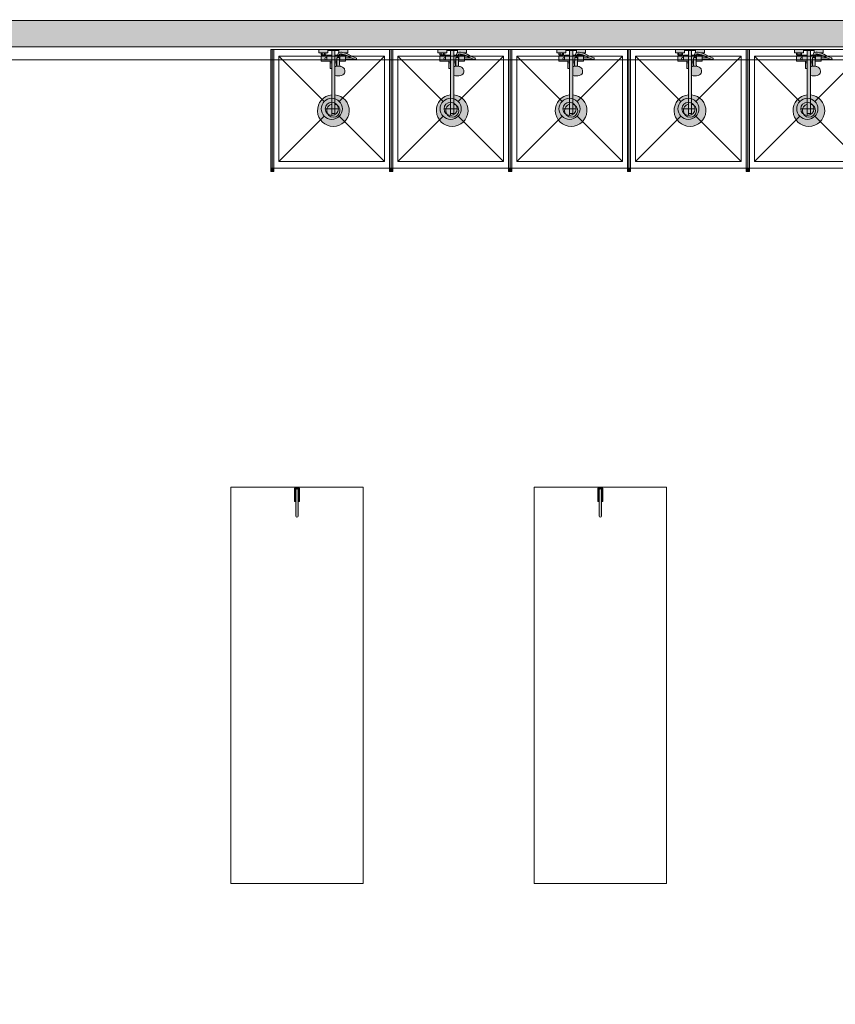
# Model space of a CAD drawing. Header units: millimetres. Extents: x -14761 to 157739, y -22400 to 107990.
# Tile 151 of 256: x 100376 to 106550, y 28848 to 36305. Entities that reach past the tile are written whole.
import ezdxf

# ---------------------------------------------------------------- set-up
doc = ezdxf.new("R2010")
doc.units = ezdxf.units.MM
doc.header["$MEASUREMENT"] = 0
doc.linetypes.add('Штриховая', pattern=[564.444447, 282.222223, -282.222223])
for name, color, linetype in [('Интерьер - конструкции мебели', 7, 'Continuous'), ('Интерьер - Оборудование', 7, 'Continuous'), ('Интерьер - Сантехника', 7, 'Continuous'), ('Конструктив - Стены Внутр сущ.', 7, 'Continuous'), ('Элемент Модели - Зона', 7, 'Continuous'), ('Элемент Модели - Оси', 7, 'Continuous')]:
    doc.layers.add(name, color=color, linetype=linetype)

msp = doc.modelspace()

# ---------------------------------------------------------------- hatches: boundary and pattern name
at = {"layer": 'Интерьер - Оборудование', "linetype": 'Continuous', "lineweight": 0, "true_color": 0xffffff}
for points in [[(102275.5, 35180), (102276, 35180), (102276, 36080), (102275.5, 36080)], [(102300.5, 35180), (102300.5, 36080), (102300, 36080), (102300, 35180)], [(103175.5, 35180), (103176, 35180), (103176, 36080), (103175.5, 36080)], [(103200.5, 35180), (103200.5, 36080), (103200, 36080), (103200, 35180)], [(104075.5, 35180), (104076, 35180), (104076, 36080), (104075.5, 36080)], [(104100.5, 35180), (104100.5, 36080), (104100, 36080), (104100, 35180)], [(104975.5, 35180), (104976, 35180), (104976, 36080), (104975.5, 36080)], [(105000.5, 35180), (105000.5, 36080), (105000, 36080), (105000, 35180)], [(105875.5, 35180), (105876, 35180), (105876, 36080), (105875.5, 36080)], [(105900.5, 35180), (105900.5, 36080), (105900, 36080), (105900, 35180)], [(102494.6, 32691.8), (102494.6, 32756.8), (102454.7, 32756.8), (102454.7, 32691.8), (102465.6, 32691.8), (102465.6, 32742.8, -1), (102483.6, 32742.8), (102483.6, 32691.8)], [(102483.6, 32544.9), (102483.6, 32742.8, 1), (102465.6, 32742.8), (102465.6, 32544.9, 1)], [(104791, 32691.8), (104791, 32756.8), (104751.1, 32756.8), (104751.1, 32691.8), (104762.1, 32691.8), (104762.1, 32742.8, -1), (104780.1, 32742.8), (104780.1, 32691.8)], [(104780.1, 32544.9), (104780.1, 32742.8, 1), (104762.1, 32742.8), (104762.1, 32544.9, 1)], [(102454.9, 32655.8), (102465.6, 32655.8), (102465.6, 32690.8), (102454.9, 32690.8)], [(102494.3, 32655.8), (102494.3, 32690.8), (102483.6, 32690.8), (102483.6, 32655.8)], [(104751.4, 32655.8), (104762.1, 32655.8), (104762.1, 32690.8), (104751.4, 32690.8)], [(104790.8, 32655.8), (104790.8, 32690.8), (104780.1, 32690.8), (104780.1, 32655.8)]]:
    msp.add_hatch(color=7, dxfattribs=at).paths.add_polyline_path(points)
at = {"layer": 'Интерьер - Оборудование', "linetype": 'Continuous', "lineweight": 0, "true_color": 0x000000}
for points in [[(102300, 36080), (102276, 36080), (102276, 35180), (102300, 35180)], [(103200, 36080), (103176, 36080), (103176, 35180), (103200, 35180)], [(104100, 36080), (104076, 36080), (104076, 35180), (104100, 35180)], [(105000, 36080), (104976, 36080), (104976, 35180), (105000, 35180)], [(105900, 36080), (105876, 36080), (105876, 35180), (105900, 35180)], [(102300.5, 35155), (102300.5, 35180), (102275.5, 35180), (102275.5, 35155)], [(103200.5, 35155), (103200.5, 35180), (103175.5, 35180), (103175.5, 35155)], [(104100.5, 35155), (104100.5, 35180), (104075.5, 35180), (104075.5, 35155)], [(105000.5, 35155), (105000.5, 35180), (104975.5, 35180), (104975.5, 35155)], [(105900.5, 35155), (105900.5, 35180), (105875.5, 35180), (105875.5, 35155)]]:
    msp.add_hatch(color=18, dxfattribs=at).paths.add_polyline_path(points)
at = {"layer": 'Интерьер - Оборудование', "linetype": 'Continuous', "lineweight": 0, "true_color": 0xe5e5e5}
h = msp.add_hatch(color=254, dxfattribs=at)
h.paths.add_polyline_path([(102738, 35736.4, 19.949874), (102762, 35736.4), (102762, 35883), (102774.1, 35880.1), (102787, 35879.1), (102799.9, 35880.1), (102812, 35883), (102822.4, 35887.5), (102830.3, 35893.5), (102835.3, 35900.4), (102837, 35907.8), (102837, 35918.4), (102836.5, 35921.6), (102834.8, 35929), (102833.4, 35931.7), (102828.6, 35938.4), (102826.5, 35940.2), (102819.2, 35945.6), (102809.8, 35949.8), (102804.6, 35951.2), (102798, 35952.7), (102797.5, 35970.9), (102797.3, 35992), (102843, 35992), (102843, 36003.5), (102919, 36003.5, 0.853753), (102921, 36016.2), (102908.2, 36020.4), (102889, 36028.7), (102862.3, 36043.9), (102843, 36050.7), (102843, 36054), (102859, 36054), (102859, 36080), (102791, 36080), (102791, 36056.8), (102790.4, 36056.5), (102789.3, 36055.8), (102788.5, 36054.9), (102787.8, 36053.8), (102780.4, 36036), (102762, 36036), (102762, 36072), (102790, 36072), (102790, 36080), (102710, 36080), (102710, 36072), (102738, 36072), (102738, 36036), (102700, 36036), (102700, 36032), (102689, 36032), (102689, 36040), (102693, 36040), (102693, 36054), (102709, 36054), (102709, 36080), (102641, 36080), (102641, 36054), (102657, 36054), (102657, 36040), (102661, 36040), (102661, 36032), (102657, 36032), (102657, 35992), (102725, 35992), (102725, 35935), (102725.6, 35935), (102727.2, 35935), (102729.6, 35935), (102732.9, 35935), (102736.9, 35935), (102738, 35935)])
h.paths.add_polyline_path([(102800, 36036), (102794.5, 36036), (102798.2, 36045), (102806.8, 36046.4), (102807, 36046.4), (102807, 36040), (102811, 36040), (102811, 36032), (102800, 36032)], flags=0)
h.paths.add_polyline_path([(102839, 36032), (102839, 36038.4), (102856.9, 36032), (102883, 36017.1), (102884.4, 36016.5), (102843, 36016.5), (102843, 36032)], flags=0)
h = msp.add_hatch(color=254, dxfattribs=at)
h.paths.add_polyline_path([(103638, 35736.4, 19.949874), (103662, 35736.4), (103662, 35883), (103674.1, 35880.1), (103687, 35879.1), (103699.9, 35880.1), (103712, 35883), (103722.4, 35887.5), (103730.3, 35893.5), (103735.3, 35900.4), (103737, 35907.8), (103737, 35918.4), (103736.5, 35921.6), (103734.8, 35929), (103733.4, 35931.7), (103728.6, 35938.4), (103726.5, 35940.2), (103719.2, 35945.6), (103709.8, 35949.8), (103704.6, 35951.2), (103698, 35952.7), (103697.5, 35970.9), (103697.3, 35992), (103743, 35992), (103743, 36003.5), (103819, 36003.5, 0.853753), (103821, 36016.2), (103808.2, 36020.4), (103789, 36028.7), (103762.3, 36043.9), (103743, 36050.7), (103743, 36054), (103759, 36054), (103759, 36080), (103691, 36080), (103691, 36056.8), (103690.4, 36056.5), (103689.3, 36055.8), (103688.5, 36054.9), (103687.8, 36053.8), (103680.4, 36036), (103662, 36036), (103662, 36072), (103690, 36072), (103690, 36080), (103610, 36080), (103610, 36072), (103638, 36072), (103638, 36036), (103600, 36036), (103600, 36032), (103589, 36032), (103589, 36040), (103593, 36040), (103593, 36054), (103609, 36054), (103609, 36080), (103541, 36080), (103541, 36054), (103557, 36054), (103557, 36040), (103561, 36040), (103561, 36032), (103557, 36032), (103557, 35992), (103625, 35992), (103625, 35935), (103625.6, 35935), (103627.2, 35935), (103629.6, 35935), (103632.9, 35935), (103636.9, 35935), (103638, 35935)])
h.paths.add_polyline_path([(103700, 36036), (103694.5, 36036), (103698.2, 36045), (103706.8, 36046.4), (103707, 36046.4), (103707, 36040), (103711, 36040), (103711, 36032), (103700, 36032)], flags=0)
h.paths.add_polyline_path([(103739, 36032), (103739, 36038.4), (103756.9, 36032), (103783, 36017.1), (103784.4, 36016.5), (103743, 36016.5), (103743, 36032)], flags=0)
h = msp.add_hatch(color=254, dxfattribs=at)
h.paths.add_polyline_path([(104538, 35736.4, 19.949874), (104562, 35736.4), (104562, 35883), (104574.1, 35880.1), (104587, 35879.1), (104599.9, 35880.1), (104612, 35883), (104622.4, 35887.5), (104630.3, 35893.5), (104635.3, 35900.4), (104637, 35907.8), (104637, 35918.4), (104636.5, 35921.6), (104634.8, 35929), (104633.4, 35931.7), (104628.6, 35938.4), (104626.5, 35940.2), (104619.2, 35945.6), (104609.8, 35949.8), (104604.6, 35951.2), (104598, 35952.7), (104597.5, 35970.9), (104597.3, 35992), (104643, 35992), (104643, 36003.5), (104719, 36003.5, 0.853753), (104721, 36016.2), (104708.2, 36020.4), (104689, 36028.7), (104662.3, 36043.9), (104643, 36050.7), (104643, 36054), (104659, 36054), (104659, 36080), (104591, 36080), (104591, 36056.8), (104590.4, 36056.5), (104589.3, 36055.8), (104588.5, 36054.9), (104587.8, 36053.8), (104580.4, 36036), (104562, 36036), (104562, 36072), (104590, 36072), (104590, 36080), (104510, 36080), (104510, 36072), (104538, 36072), (104538, 36036), (104500, 36036), (104500, 36032), (104489, 36032), (104489, 36040), (104493, 36040), (104493, 36054), (104509, 36054), (104509, 36080), (104441, 36080), (104441, 36054), (104457, 36054), (104457, 36040), (104461, 36040), (104461, 36032), (104457, 36032), (104457, 35992), (104525, 35992), (104525, 35935), (104525.6, 35935), (104527.2, 35935), (104529.6, 35935), (104532.9, 35935), (104536.9, 35935), (104538, 35935)])
h.paths.add_polyline_path([(104600, 36036), (104594.5, 36036), (104598.2, 36045), (104606.8, 36046.4), (104607, 36046.4), (104607, 36040), (104611, 36040), (104611, 36032), (104600, 36032)], flags=0)
h.paths.add_polyline_path([(104639, 36032), (104639, 36038.4), (104656.9, 36032), (104683, 36017.1), (104684.4, 36016.5), (104643, 36016.5), (104643, 36032)], flags=0)
h = msp.add_hatch(color=254, dxfattribs=at)
h.paths.add_polyline_path([(105438, 35736.4, 19.949874), (105462, 35736.4), (105462, 35883), (105474.1, 35880.1), (105487, 35879.1), (105499.9, 35880.1), (105512, 35883), (105522.4, 35887.5), (105530.3, 35893.5), (105535.3, 35900.4), (105537, 35907.8), (105537, 35918.4), (105536.5, 35921.6), (105534.8, 35929), (105533.4, 35931.7), (105528.6, 35938.4), (105526.5, 35940.2), (105519.2, 35945.6), (105509.8, 35949.8), (105504.6, 35951.2), (105498, 35952.7), (105497.5, 35970.9), (105497.3, 35992), (105543, 35992), (105543, 36003.5), (105619, 36003.5, 0.853753), (105621, 36016.2), (105608.2, 36020.4), (105589, 36028.7), (105562.3, 36043.9), (105543, 36050.7), (105543, 36054), (105559, 36054), (105559, 36080), (105491, 36080), (105491, 36056.8), (105490.4, 36056.5), (105489.3, 36055.8), (105488.5, 36054.9), (105487.8, 36053.8), (105480.4, 36036), (105462, 36036), (105462, 36072), (105490, 36072), (105490, 36080), (105410, 36080), (105410, 36072), (105438, 36072), (105438, 36036), (105400, 36036), (105400, 36032), (105389, 36032), (105389, 36040), (105393, 36040), (105393, 36054), (105409, 36054), (105409, 36080), (105341, 36080), (105341, 36054), (105357, 36054), (105357, 36040), (105361, 36040), (105361, 36032), (105357, 36032), (105357, 35992), (105425, 35992), (105425, 35935), (105425.6, 35935), (105427.2, 35935), (105429.6, 35935), (105432.9, 35935), (105436.9, 35935), (105438, 35935)])
h.paths.add_polyline_path([(105500, 36036), (105494.5, 36036), (105498.2, 36045), (105506.8, 36046.4), (105507, 36046.4), (105507, 36040), (105511, 36040), (105511, 36032), (105500, 36032)], flags=0)
h.paths.add_polyline_path([(105539, 36032), (105539, 36038.4), (105556.9, 36032), (105583, 36017.1), (105584.4, 36016.5), (105543, 36016.5), (105543, 36032)], flags=0)
h = msp.add_hatch(color=254, dxfattribs=at)
h.paths.add_polyline_path([(106338, 35736.4, 19.949874), (106362, 35736.4), (106362, 35883), (106374.1, 35880.1), (106387, 35879.1), (106399.9, 35880.1), (106412, 35883), (106422.4, 35887.5), (106430.3, 35893.5), (106435.3, 35900.4), (106437, 35907.8), (106437, 35918.4), (106436.5, 35921.6), (106434.8, 35929), (106433.4, 35931.7), (106428.6, 35938.4), (106426.5, 35940.2), (106419.2, 35945.6), (106409.8, 35949.8), (106404.6, 35951.2), (106398, 35952.7), (106397.5, 35970.9), (106397.3, 35992), (106443, 35992), (106443, 36003.5), (106519, 36003.5, 0.853753), (106521, 36016.2), (106508.2, 36020.4), (106489, 36028.7), (106462.3, 36043.9), (106443, 36050.7), (106443, 36054), (106459, 36054), (106459, 36080), (106391, 36080), (106391, 36056.8), (106390.4, 36056.5), (106389.3, 36055.8), (106388.5, 36054.9), (106387.8, 36053.8), (106380.4, 36036), (106362, 36036), (106362, 36072), (106390, 36072), (106390, 36080), (106310, 36080), (106310, 36072), (106338, 36072), (106338, 36036), (106300, 36036), (106300, 36032), (106289, 36032), (106289, 36040), (106293, 36040), (106293, 36054), (106309, 36054), (106309, 36080), (106241, 36080), (106241, 36054), (106257, 36054), (106257, 36040), (106261, 36040), (106261, 36032), (106257, 36032), (106257, 35992), (106325, 35992), (106325, 35935), (106325.6, 35935), (106327.2, 35935), (106329.6, 35935), (106332.9, 35935), (106336.9, 35935), (106338, 35935)])
h.paths.add_polyline_path([(106400, 36036), (106394.5, 36036), (106398.2, 36045), (106406.8, 36046.4), (106407, 36046.4), (106407, 36040), (106411, 36040), (106411, 36032), (106400, 36032)], flags=0)
h.paths.add_polyline_path([(106439, 36032), (106439, 36038.4), (106456.9, 36032), (106483, 36017.1), (106484.4, 36016.5), (106443, 36016.5), (106443, 36032)], flags=0)
at = {"layer": 'Конструктив - Стены Внутр сущ.', "linetype": 'Continuous', "lineweight": 0, "true_color": 0x000000}
msp.add_hatch(color=18, dxfattribs=at).paths.add_polyline_path([(99300, 36300), (99300, 36100), (107700, 36100), (107700, 36300)])

# ---------------------------------------------------------------- linework, layer by layer
at = {"layer": 'Интерьер - конструкции мебели', "color": 7, "linetype": 'Continuous', "lineweight": 15, "flags": 128}
for points in [[(101974.6, 32763.6), (101974.6, 29763.6), (102974.6, 29763.6), (102974.6, 32763.6)], [(104271.1, 32763.6), (104271.1, 29763.6), (105271.1, 29763.6), (105271.1, 32763.6)]]:
    msp.add_lwpolyline(points, close=True, dxfattribs=at)
at = {"layer": 'Интерьер - Оборудование', "color": 7, "linetype": 'Continuous', "lineweight": 15}
for p, q in [((102275.5, 35180), (102275.5, 36080)), ((102275.5, 36080), (102276, 36080)), ((102300.5, 36080), (102300, 36080)), ((102300.5, 35180), (102300.5, 36080)), ((102657, 36054), (102693, 36054)), ((102661, 36040), (102689, 36040)), ((102661, 36032), (102689, 36032)), ((102666, 36054), (102666, 36040)), ((102684, 36054), (102684, 36040)), ((102700, 36032), (102700, 36000)), ((102738, 36072), (102762, 36072)), ((102738, 36036), (102738, 35935)), ((102762, 35883), (102762, 36036)), ((102794.5, 36036), (102780.6, 36036)), ((102784.4, 36020.4), (102782, 36019.2)), ((102782.2, 36019.3), (102784, 36019.5)), ((102784, 36019.5), (102790, 36019.5)), ((102787, 36020.8), (102784.4, 36020.4)), ((102789.6, 36020.4), (102787, 36020.8)), ((102792, 36019.2), (102789.6, 36020.4)), ((102790, 36019.5), (102791.8, 36019.3)), ((102791.5, 36057), (102791, 36056.8)), ((102792.8, 36057.3), (102791.5, 36057)), ((102805.9, 36059.4), (102792.8, 36057.3)), ((102800, 36000), (102800, 36032)), ((102800, 36028), (102800, 36030.7)), ((102800, 36024.9), (102800, 36028)), ((102800, 36021.5), (102800, 36024.9)), ((102807.2, 36059.5), (102805.9, 36059.4)), ((102808.4, 36046.1), (102806.8, 36046.4)), ((102811.7, 36058.6), (102807.2, 36059.5)), ((102827.5, 36042.4), (102808.4, 36046.1)), ((102811, 36040), (102816, 36040)), ((102839, 36032), (102811, 36032)), ((102831, 36055), (102811.7, 36058.6)), ((102816, 36044.7), (102816, 36040)), ((102816, 36040), (102834, 36040)), ((102839, 36038.4), (102827.5, 36042.4)), ((102843, 36050.7), (102831, 36055)), ((102832.1, 36054.5), (102832.1, 36054.5)), ((102833.7, 36054), (102843, 36054)), ((102834, 36040.1), (102834, 36040)), ((102834, 36040), (102834.4, 36040)), ((103175.5, 35180), (103175.5, 36080)), ((103175.5, 36080), (103176, 36080)), ((103200.5, 36080), (103200, 36080)), ((103200.5, 35180), (103200.5, 36080)), ((103557, 36054), (103593, 36054)), ((103561, 36040), (103589, 36040)), ((103561, 36032), (103589, 36032)), ((103566, 36054), (103566, 36040)), ((103584, 36054), (103584, 36040)), ((103600, 36032), (103600, 36000)), ((103638, 36072), (103662, 36072)), ((103638, 36036), (103638, 35935)), ((103662, 35883), (103662, 36036)), ((103694.5, 36036), (103680.6, 36036)), ((103684.4, 36020.4), (103682, 36019.2)), ((103682.2, 36019.3), (103684, 36019.5)), ((103684, 36019.5), (103690, 36019.5)), ((103687, 36020.8), (103684.4, 36020.4)), ((103689.6, 36020.4), (103687, 36020.8)), ((103692, 36019.2), (103689.6, 36020.4)), ((103690, 36019.5), (103691.8, 36019.3)), ((103691.5, 36057), (103691, 36056.8)), ((103692.8, 36057.3), (103691.5, 36057)), ((103705.9, 36059.4), (103692.8, 36057.3)), ((103700, 36000), (103700, 36032)), ((103700, 36028), (103700, 36030.7)), ((103700, 36024.9), (103700, 36028)), ((103700, 36021.5), (103700, 36024.9)), ((103707.2, 36059.5), (103705.9, 36059.4)), ((103708.4, 36046.1), (103706.8, 36046.4)), ((103711.7, 36058.6), (103707.2, 36059.5)), ((103727.5, 36042.4), (103708.4, 36046.1)), ((103711, 36040), (103716, 36040)), ((103739, 36032), (103711, 36032)), ((103731, 36055), (103711.7, 36058.6)), ((103716, 36044.7), (103716, 36040)), ((103716, 36040), (103734, 36040)), ((103739, 36038.4), (103727.5, 36042.4)), ((103743, 36050.7), (103731, 36055)), ((103732.1, 36054.5), (103732.1, 36054.5)), ((103733.7, 36054), (103743, 36054)), ((103734, 36040.1), (103734, 36040)), ((103734, 36040), (103734.4, 36040)), ((104075.5, 35180), (104075.5, 36080)), ((104075.5, 36080), (104076, 36080)), ((104100.5, 36080), (104100, 36080)), ((104100.5, 35180), (104100.5, 36080)), ((104457, 36054), (104493, 36054)), ((104461, 36040), (104489, 36040)), ((104461, 36032), (104489, 36032)), ((104466, 36054), (104466, 36040)), ((104484, 36054), (104484, 36040)), ((104500, 36032), (104500, 36000)), ((104538, 36072), (104562, 36072)), ((104538, 36036), (104538, 35935)), ((104562, 35883), (104562, 36036)), ((104594.5, 36036), (104580.6, 36036)), ((104584.4, 36020.4), (104582, 36019.2)), ((104582.2, 36019.3), (104584, 36019.5)), ((104584, 36019.5), (104590, 36019.5)), ((104587, 36020.8), (104584.4, 36020.4)), ((104589.6, 36020.4), (104587, 36020.8)), ((104592, 36019.2), (104589.6, 36020.4)), ((104590, 36019.5), (104591.8, 36019.3)), ((104591.5, 36057), (104591, 36056.8)), ((104592.8, 36057.3), (104591.5, 36057)), ((104605.9, 36059.4), (104592.8, 36057.3)), ((104600, 36000), (104600, 36032)), ((104600, 36028), (104600, 36030.7)), ((104600, 36024.9), (104600, 36028)), ((104600, 36021.5), (104600, 36024.9)), ((104607.2, 36059.5), (104605.9, 36059.4)), ((104608.4, 36046.1), (104606.8, 36046.4)), ((104611.7, 36058.6), (104607.2, 36059.5)), ((104627.5, 36042.4), (104608.4, 36046.1)), ((104611, 36040), (104616, 36040)), ((104639, 36032), (104611, 36032)), ((104631, 36055), (104611.7, 36058.6)), ((104616, 36044.7), (104616, 36040)), ((104616, 36040), (104634, 36040)), ((104639, 36038.4), (104627.5, 36042.4)), ((104643, 36050.7), (104631, 36055)), ((104632.1, 36054.5), (104632.1, 36054.5)), ((104633.7, 36054), (104643, 36054)), ((104634, 36040.1), (104634, 36040)), ((104634, 36040), (104634.4, 36040)), ((104975.5, 35180), (104975.5, 36080)), ((104975.5, 36080), (104976, 36080)), ((105000.5, 36080), (105000, 36080)), ((105000.5, 35180), (105000.5, 36080)), ((105357, 36054), (105393, 36054)), ((105361, 36040), (105389, 36040)), ((105361, 36032), (105389, 36032)), ((105366, 36054), (105366, 36040)), ((105384, 36054), (105384, 36040)), ((105400, 36032), (105400, 36000)), ((105438, 36072), (105462, 36072)), ((105438, 36036), (105438, 35935)), ((105462, 35883), (105462, 36036)), ((105494.5, 36036), (105480.6, 36036)), ((105484.4, 36020.4), (105482, 36019.2)), ((105482.2, 36019.3), (105484, 36019.5)), ((105484, 36019.5), (105490, 36019.5)), ((105487, 36020.8), (105484.4, 36020.4)), ((105489.6, 36020.4), (105487, 36020.8)), ((105492, 36019.2), (105489.6, 36020.4)), ((105490, 36019.5), (105491.8, 36019.3)), ((105491.5, 36057), (105491, 36056.8)), ((105492.8, 36057.3), (105491.5, 36057)), ((105505.9, 36059.4), (105492.8, 36057.3)), ((105500, 36000), (105500, 36032)), ((105500, 36028), (105500, 36030.7)), ((105500, 36024.9), (105500, 36028)), ((105500, 36021.5), (105500, 36024.9)), ((105507.2, 36059.5), (105505.9, 36059.4)), ((105508.4, 36046.1), (105506.8, 36046.4)), ((105511.7, 36058.6), (105507.2, 36059.5)), ((105527.5, 36042.4), (105508.4, 36046.1)), ((105511, 36040), (105516, 36040)), ((105539, 36032), (105511, 36032)), ((105531, 36055), (105511.7, 36058.6)), ((105516, 36044.7), (105516, 36040)), ((105516, 36040), (105534, 36040)), ((105539, 36038.4), (105527.5, 36042.4)), ((105543, 36050.7), (105531, 36055)), ((105532.1, 36054.5), (105532.1, 36054.5)), ((105533.7, 36054), (105543, 36054)), ((105534, 36040.1), (105534, 36040)), ((105534, 36040), (105534.4, 36040)), ((105875.5, 35180), (105875.5, 36080)), ((105875.5, 36080), (105876, 36080)), ((105900.5, 36080), (105900, 36080)), ((105900.5, 35180), (105900.5, 36080)), ((106257, 36054), (106293, 36054)), ((106261, 36040), (106289, 36040)), ((106261, 36032), (106289, 36032)), ((106266, 36054), (106266, 36040)), ((106284, 36054), (106284, 36040)), ((106300, 36032), (106300, 36000)), ((106338, 36072), (106362, 36072)), ((106338, 36036), (106338, 35935)), ((106362, 35883), (106362, 36036)), ((106394.5, 36036), (106380.6, 36036)), ((106384.4, 36020.4), (106382, 36019.2)), ((106382.2, 36019.3), (106384, 36019.5)), ((106384, 36019.5), (106390, 36019.5)), ((106387, 36020.8), (106384.4, 36020.4)), ((106389.6, 36020.4), (106387, 36020.8)), ((106392, 36019.2), (106389.6, 36020.4)), ((106390, 36019.5), (106391.8, 36019.3)), ((106391.5, 36057), (106391, 36056.8)), ((106392.8, 36057.3), (106391.5, 36057)), ((106405.9, 36059.4), (106392.8, 36057.3)), ((106400, 36000), (106400, 36032)), ((106400, 36028), (106400, 36030.7)), ((106400, 36024.9), (106400, 36028)), ((106400, 36021.5), (106400, 36024.9)), ((106407.2, 36059.5), (106405.9, 36059.4)), ((106408.4, 36046.1), (106406.8, 36046.4)), ((106411.7, 36058.6), (106407.2, 36059.5)), ((106427.5, 36042.4), (106408.4, 36046.1)), ((106411, 36040), (106416, 36040)), ((106439, 36032), (106411, 36032)), ((106431, 36055), (106411.7, 36058.6)), ((106416, 36044.7), (106416, 36040)), ((106416, 36040), (106434, 36040)), ((106439, 36038.4), (106427.5, 36042.4)), ((106443, 36050.7), (106431, 36055)), ((106432.1, 36054.5), (106432.1, 36054.5)), ((106433.7, 36054), (106443, 36054)), ((106434, 36040.1), (106434, 36040)), ((106434, 36040), (106434.4, 36040)), ((102700, 36000), (102738, 36000)), ((102725, 35992), (102738, 35992)), ((102725, 35977), (102738, 35977)), ((102776.8, 36000), (102762, 36000)), ((102776.7, 35992), (102762, 35992)), ((102775, 35977), (102762, 35977)), ((102762, 35951.7), (102762.1, 35951.7)), ((102764.2, 35949.8), (102762, 35948.8)), ((102769.4, 35951.2), (102764.2, 35949.8)), ((102777.9, 35953.2), (102769.4, 35951.2)), ((102775, 35992), (102775, 35952.5)), ((102776, 35952.7), (102776.5, 35970.9)), ((102776.5, 35970.9), (102777, 36013.2)), ((102777, 36013.2), (102777.2, 36014.8)), ((102777.2, 36014.8), (102777.9, 36016.3)), ((102777.9, 36016.3), (102779.1, 36017.7)), ((102787, 35953.9), (102777.9, 35953.2)), ((102779.1, 36017.7), (102780.5, 36018.7)), ((102780.5, 36018.7), (102782, 36019.2)), ((102782, 36019.2), (102782.2, 36019.3)), ((102782, 36019.2), (102782, 36019.2)), ((102796.1, 35953.2), (102787, 35953.9)), ((102791.8, 36019.3), (102792, 36019.2)), ((102792, 36019.2), (102792, 36019.2)), ((102792, 36019.2), (102793.5, 36018.7)), ((102793.5, 36018.7), (102794.9, 36017.7)), ((102794.9, 36017.7), (102796.1, 36016.3)), ((102796.1, 36016.3), (102796.8, 36014.8)), ((102798, 35952.7), (102796.1, 35953.2)), ((102796.8, 36014.8), (102797, 36013.2)), ((102797.3, 35992), (102797, 36013.2)), ((102800, 36000), (102797.2, 36000)), ((102843, 36016.5), (102843, 36003.5)), ((102903.4, 36008.2), (102884.4, 36016.5)), ((102917, 36003.8), (102903.4, 36008.2)), ((102917, 36003.8), (102919, 36003.5)), ((103600, 36000), (103638, 36000)), ((103625, 35992), (103638, 35992)), ((103625, 35977), (103638, 35977)), ((103676.8, 36000), (103662, 36000)), ((103676.7, 35992), (103662, 35992)), ((103675, 35977), (103662, 35977)), ((103662, 35951.7), (103662.1, 35951.7)), ((103664.2, 35949.8), (103662, 35948.8)), ((103669.4, 35951.2), (103664.2, 35949.8)), ((103677.9, 35953.2), (103669.4, 35951.2)), ((103675, 35992), (103675, 35952.5)), ((103676, 35952.7), (103676.5, 35970.9)), ((103676.5, 35970.9), (103677, 36013.2)), ((103677, 36013.2), (103677.2, 36014.8)), ((103677.2, 36014.8), (103677.9, 36016.3)), ((103677.9, 36016.3), (103679.1, 36017.7)), ((103687, 35953.9), (103677.9, 35953.2)), ((103679.1, 36017.7), (103680.5, 36018.7)), ((103680.5, 36018.7), (103682, 36019.2)), ((103682, 36019.2), (103682.2, 36019.3)), ((103682, 36019.2), (103682, 36019.2)), ((103696.1, 35953.2), (103687, 35953.9)), ((103691.8, 36019.3), (103692, 36019.2)), ((103692, 36019.2), (103692, 36019.2)), ((103692, 36019.2), (103693.5, 36018.7)), ((103693.5, 36018.7), (103694.9, 36017.7)), ((103694.9, 36017.7), (103696.1, 36016.3)), ((103696.1, 36016.3), (103696.8, 36014.8)), ((103698, 35952.7), (103696.1, 35953.2)), ((103696.8, 36014.8), (103697, 36013.2)), ((103697.3, 35992), (103697, 36013.2)), ((103700, 36000), (103697.2, 36000)), ((103743, 36016.5), (103743, 36003.5)), ((103803.4, 36008.2), (103784.4, 36016.5)), ((103817, 36003.8), (103803.4, 36008.2)), ((103817, 36003.8), (103819, 36003.5)), ((104500, 36000), (104538, 36000)), ((104525, 35992), (104538, 35992)), ((104525, 35977), (104538, 35977)), ((104576.8, 36000), (104562, 36000)), ((104576.7, 35992), (104562, 35992)), ((104575, 35977), (104562, 35977)), ((104562, 35951.7), (104562.1, 35951.7)), ((104564.2, 35949.8), (104562, 35948.8)), ((104569.4, 35951.2), (104564.2, 35949.8)), ((104577.9, 35953.2), (104569.4, 35951.2)), ((104575, 35992), (104575, 35952.5)), ((104576, 35952.7), (104576.5, 35970.9)), ((104576.5, 35970.9), (104577, 36013.2)), ((104577, 36013.2), (104577.2, 36014.8)), ((104577.2, 36014.8), (104577.9, 36016.3)), ((104577.9, 36016.3), (104579.1, 36017.7)), ((104587, 35953.9), (104577.9, 35953.2)), ((104579.1, 36017.7), (104580.5, 36018.7)), ((104580.5, 36018.7), (104582, 36019.2)), ((104582, 36019.2), (104582.2, 36019.3)), ((104582, 36019.2), (104582, 36019.2)), ((104596.1, 35953.2), (104587, 35953.9)), ((104591.8, 36019.3), (104592, 36019.2)), ((104592, 36019.2), (104592, 36019.2)), ((104592, 36019.2), (104593.5, 36018.7)), ((104593.5, 36018.7), (104594.9, 36017.7)), ((104594.9, 36017.7), (104596.1, 36016.3)), ((104596.1, 36016.3), (104596.8, 36014.8)), ((104598, 35952.7), (104596.1, 35953.2)), ((104596.8, 36014.8), (104597, 36013.2)), ((104597.3, 35992), (104597, 36013.2)), ((104600, 36000), (104597.2, 36000)), ((104643, 36016.5), (104643, 36003.5)), ((104703.4, 36008.2), (104684.4, 36016.5)), ((104717, 36003.8), (104703.4, 36008.2)), ((104717, 36003.8), (104719, 36003.5)), ((105400, 36000), (105438, 36000)), ((105425, 35992), (105438, 35992)), ((105425, 35977), (105438, 35977)), ((105476.8, 36000), (105462, 36000)), ((105476.7, 35992), (105462, 35992)), ((105475, 35977), (105462, 35977)), ((105462, 35951.7), (105462.1, 35951.7)), ((105464.2, 35949.8), (105462, 35948.8)), ((105469.4, 35951.2), (105464.2, 35949.8)), ((105477.9, 35953.2), (105469.4, 35951.2)), ((105475, 35992), (105475, 35952.5)), ((105476, 35952.7), (105476.5, 35970.9)), ((105476.5, 35970.9), (105477, 36013.2)), ((105477, 36013.2), (105477.2, 36014.8)), ((105477.2, 36014.8), (105477.9, 36016.3)), ((105477.9, 36016.3), (105479.1, 36017.7)), ((105487, 35953.9), (105477.9, 35953.2)), ((105479.1, 36017.7), (105480.5, 36018.7)), ((105480.5, 36018.7), (105482, 36019.2)), ((105482, 36019.2), (105482.2, 36019.3)), ((105482, 36019.2), (105482, 36019.2)), ((105496.1, 35953.2), (105487, 35953.9)), ((105491.8, 36019.3), (105492, 36019.2)), ((105492, 36019.2), (105492, 36019.2)), ((105492, 36019.2), (105493.5, 36018.7)), ((105493.5, 36018.7), (105494.9, 36017.7)), ((105494.9, 36017.7), (105496.1, 36016.3)), ((105496.1, 36016.3), (105496.8, 36014.8)), ((105498, 35952.7), (105496.1, 35953.2)), ((105496.8, 36014.8), (105497, 36013.2)), ((105497.3, 35992), (105497, 36013.2)), ((105500, 36000), (105497.2, 36000)), ((105543, 36016.5), (105543, 36003.5)), ((105603.4, 36008.2), (105584.4, 36016.5)), ((105617, 36003.8), (105603.4, 36008.2)), ((105617, 36003.8), (105619, 36003.5)), ((106300, 36000), (106338, 36000)), ((106325, 35992), (106338, 35992)), ((106325, 35977), (106338, 35977)), ((106376.8, 36000), (106362, 36000)), ((106376.7, 35992), (106362, 35992)), ((106375, 35977), (106362, 35977)), ((106362, 35951.7), (106362.1, 35951.7)), ((106364.2, 35949.8), (106362, 35948.8)), ((106369.4, 35951.2), (106364.2, 35949.8)), ((106377.9, 35953.2), (106369.4, 35951.2)), ((106375, 35992), (106375, 35952.5)), ((106376, 35952.7), (106376.5, 35970.9)), ((106376.5, 35970.9), (106377, 36013.2)), ((106377, 36013.2), (106377.2, 36014.8)), ((106377.2, 36014.8), (106377.9, 36016.3)), ((106377.9, 36016.3), (106379.1, 36017.7)), ((106387, 35953.9), (106377.9, 35953.2)), ((106379.1, 36017.7), (106380.5, 36018.7)), ((106380.5, 36018.7), (106382, 36019.2)), ((106382, 36019.2), (106382.2, 36019.3)), ((106382, 36019.2), (106382, 36019.2)), ((106396.1, 35953.2), (106387, 35953.9)), ((106391.8, 36019.3), (106392, 36019.2)), ((106392, 36019.2), (106392, 36019.2)), ((106392, 36019.2), (106393.5, 36018.7)), ((106393.5, 36018.7), (106394.9, 36017.7)), ((106394.9, 36017.7), (106396.1, 36016.3)), ((106396.1, 36016.3), (106396.8, 36014.8)), ((106398, 35952.7), (106396.1, 35953.2)), ((106396.8, 36014.8), (106397, 36013.2)), ((106397.3, 35992), (106397, 36013.2)), ((106400, 36000), (106397.2, 36000)), ((106443, 36016.5), (106443, 36003.5)), ((106503.4, 36008.2), (106484.4, 36016.5)), ((106517, 36003.8), (106503.4, 36008.2)), ((106517, 36003.8), (106519, 36003.5)), ((102762.1, 35937.6), (102762, 35937.7)), ((103662.1, 35937.6), (103662, 35937.7)), ((104562.1, 35937.6), (104562, 35937.7)), ((105462.1, 35937.6), (105462, 35937.7)), ((106362.1, 35937.6), (106362, 35937.7)), ((102738, 35736.4), (102738, 35595)), ((102762, 35736.4), (102762, 35595)), ((103638, 35736.4), (103638, 35595)), ((103662, 35736.4), (103662, 35595)), ((104538, 35736.4), (104538, 35595)), ((104562, 35736.4), (104562, 35595)), ((105438, 35736.4), (105438, 35595)), ((105462, 35736.4), (105462, 35595)), ((106338, 35736.4), (106338, 35595)), ((106362, 35736.4), (106362, 35595)), ((102738, 35595), (102762, 35595)), ((103638, 35595), (103662, 35595)), ((104538, 35595), (104562, 35595)), ((105438, 35595), (105462, 35595)), ((106338, 35595), (106362, 35595)), ((102276, 35180), (102275.5, 35180)), ((102300, 35180), (102300.5, 35180)), ((103176, 35180), (103175.5, 35180)), ((103200, 35180), (103200.5, 35180)), ((104076, 35180), (104075.5, 35180)), ((104100, 35180), (104100.5, 35180)), ((104976, 35180), (104975.5, 35180)), ((105000, 35180), (105000.5, 35180)), ((105876, 35180), (105875.5, 35180)), ((105900, 35180), (105900.5, 35180))]:
    msp.add_line(p, q, dxfattribs=at)
at = {"layer": 'Интерьер - Оборудование', "color": 7, "linetype": 'Continuous', "lineweight": 15, "flags": 128}
for points in [[(102300, 36080), (102276, 36080), (102276, 35180), (102300, 35180)], [(102800, 36036), (102794.5, 36036), (102798.2, 36045), (102806.8, 36046.4), (102807, 36046.4), (102807, 36040), (102811, 36040), (102811, 36032), (102800, 36032)], [(102839, 36032), (102839, 36038.4), (102856.9, 36032), (102883, 36017.1), (102884.4, 36016.5), (102843, 36016.5), (102843, 36032)], [(103200, 36080), (103176, 36080), (103176, 35180), (103200, 35180)], [(103700, 36036), (103694.5, 36036), (103698.2, 36045), (103706.8, 36046.4), (103707, 36046.4), (103707, 36040), (103711, 36040), (103711, 36032), (103700, 36032)], [(103739, 36032), (103739, 36038.4), (103756.9, 36032), (103783, 36017.1), (103784.4, 36016.5), (103743, 36016.5), (103743, 36032)], [(104100, 36080), (104076, 36080), (104076, 35180), (104100, 35180)], [(104600, 36036), (104594.5, 36036), (104598.2, 36045), (104606.8, 36046.4), (104607, 36046.4), (104607, 36040), (104611, 36040), (104611, 36032), (104600, 36032)], [(104639, 36032), (104639, 36038.4), (104656.9, 36032), (104683, 36017.1), (104684.4, 36016.5), (104643, 36016.5), (104643, 36032)], [(105000, 36080), (104976, 36080), (104976, 35180), (105000, 35180)], [(105500, 36036), (105494.5, 36036), (105498.2, 36045), (105506.8, 36046.4), (105507, 36046.4), (105507, 36040), (105511, 36040), (105511, 36032), (105500, 36032)], [(105539, 36032), (105539, 36038.4), (105556.9, 36032), (105583, 36017.1), (105584.4, 36016.5), (105543, 36016.5), (105543, 36032)], [(105900, 36080), (105876, 36080), (105876, 35180), (105900, 35180)], [(106400, 36036), (106394.5, 36036), (106398.2, 36045), (106406.8, 36046.4), (106407, 36046.4), (106407, 36040), (106411, 36040), (106411, 36032), (106400, 36032)], [(106439, 36032), (106439, 36038.4), (106456.9, 36032), (106483, 36017.1), (106484.4, 36016.5), (106443, 36016.5), (106443, 36032)], [(102300.5, 35155), (102300.5, 35180), (102275.5, 35180), (102275.5, 35155)], [(103200.5, 35155), (103200.5, 35180), (103175.5, 35180), (103175.5, 35155)], [(104100.5, 35155), (104100.5, 35180), (104075.5, 35180), (104075.5, 35155)], [(105000.5, 35155), (105000.5, 35180), (104975.5, 35180), (104975.5, 35155)], [(105900.5, 35155), (105900.5, 35180), (105875.5, 35180), (105875.5, 35155)], [(102454.9, 32655.8), (102454.9, 32690.8), (102465.6, 32690.8), (102465.6, 32655.8)], [(102494.3, 32655.8), (102483.6, 32655.8), (102483.6, 32690.8), (102494.3, 32690.8)], [(104751.4, 32655.8), (104751.4, 32690.8), (104762.1, 32690.8), (104762.1, 32655.8)], [(104790.8, 32655.8), (104780.1, 32655.8), (104780.1, 32690.8), (104790.8, 32690.8)]]:
    msp.add_lwpolyline(points, close=True, dxfattribs=at)
for points in [[(102738, 35736.4, 19.949874), (102762, 35736.4), (102762, 35883), (102774.1, 35880.1), (102787, 35879.1), (102799.9, 35880.1), (102812, 35883), (102822.4, 35887.5), (102830.3, 35893.5), (102835.3, 35900.4), (102837, 35907.8), (102837, 35918.4), (102836.5, 35921.6), (102834.8, 35929), (102833.4, 35931.7), (102828.6, 35938.4), (102826.5, 35940.2), (102819.2, 35945.6), (102809.8, 35949.8), (102804.6, 35951.2), (102798, 35952.7), (102797.5, 35970.9), (102797.3, 35992), (102843, 35992), (102843, 36003.5), (102919, 36003.5, 0.853753), (102921, 36016.2), (102908.2, 36020.4), (102889, 36028.7), (102862.3, 36043.9), (102843, 36050.7), (102843, 36054), (102859, 36054), (102859, 36080), (102791, 36080), (102791, 36056.8), (102790.4, 36056.5), (102789.3, 36055.8), (102788.5, 36054.9), (102787.8, 36053.8), (102780.4, 36036), (102762, 36036), (102762, 36072), (102790, 36072), (102790, 36080), (102710, 36080), (102710, 36072), (102738, 36072), (102738, 36036), (102700, 36036), (102700, 36032), (102689, 36032), (102689, 36040), (102693, 36040), (102693, 36054), (102709, 36054), (102709, 36080), (102641, 36080), (102641, 36054), (102657, 36054), (102657, 36040), (102661, 36040), (102661, 36032), (102657, 36032), (102657, 35992), (102725, 35992), (102725, 35935), (102725.6, 35935), (102727.2, 35935), (102729.6, 35935), (102732.9, 35935), (102736.9, 35935), (102738, 35935)], [(103638, 35736.4, 19.949874), (103662, 35736.4), (103662, 35883), (103674.1, 35880.1), (103687, 35879.1), (103699.9, 35880.1), (103712, 35883), (103722.4, 35887.5), (103730.3, 35893.5), (103735.3, 35900.4), (103737, 35907.8), (103737, 35918.4), (103736.5, 35921.6), (103734.8, 35929), (103733.4, 35931.7), (103728.6, 35938.4), (103726.5, 35940.2), (103719.2, 35945.6), (103709.8, 35949.8), (103704.6, 35951.2), (103698, 35952.7), (103697.5, 35970.9), (103697.3, 35992), (103743, 35992), (103743, 36003.5), (103819, 36003.5, 0.853753), (103821, 36016.2), (103808.2, 36020.4), (103789, 36028.7), (103762.3, 36043.9), (103743, 36050.7), (103743, 36054), (103759, 36054), (103759, 36080), (103691, 36080), (103691, 36056.8), (103690.4, 36056.5), (103689.3, 36055.8), (103688.5, 36054.9), (103687.8, 36053.8), (103680.4, 36036), (103662, 36036), (103662, 36072), (103690, 36072), (103690, 36080), (103610, 36080), (103610, 36072), (103638, 36072), (103638, 36036), (103600, 36036), (103600, 36032), (103589, 36032), (103589, 36040), (103593, 36040), (103593, 36054), (103609, 36054), (103609, 36080), (103541, 36080), (103541, 36054), (103557, 36054), (103557, 36040), (103561, 36040), (103561, 36032), (103557, 36032), (103557, 35992), (103625, 35992), (103625, 35935), (103625.6, 35935), (103627.2, 35935), (103629.6, 35935), (103632.9, 35935), (103636.9, 35935), (103638, 35935)], [(104538, 35736.4, 19.949874), (104562, 35736.4), (104562, 35883), (104574.1, 35880.1), (104587, 35879.1), (104599.9, 35880.1), (104612, 35883), (104622.4, 35887.5), (104630.3, 35893.5), (104635.3, 35900.4), (104637, 35907.8), (104637, 35918.4), (104636.5, 35921.6), (104634.8, 35929), (104633.4, 35931.7), (104628.6, 35938.4), (104626.5, 35940.2), (104619.2, 35945.6), (104609.8, 35949.8), (104604.6, 35951.2), (104598, 35952.7), (104597.5, 35970.9), (104597.3, 35992), (104643, 35992), (104643, 36003.5), (104719, 36003.5, 0.853753), (104721, 36016.2), (104708.2, 36020.4), (104689, 36028.7), (104662.3, 36043.9), (104643, 36050.7), (104643, 36054), (104659, 36054), (104659, 36080), (104591, 36080), (104591, 36056.8), (104590.4, 36056.5), (104589.3, 36055.8), (104588.5, 36054.9), (104587.8, 36053.8), (104580.4, 36036), (104562, 36036), (104562, 36072), (104590, 36072), (104590, 36080), (104510, 36080), (104510, 36072), (104538, 36072), (104538, 36036), (104500, 36036), (104500, 36032), (104489, 36032), (104489, 36040), (104493, 36040), (104493, 36054), (104509, 36054), (104509, 36080), (104441, 36080), (104441, 36054), (104457, 36054), (104457, 36040), (104461, 36040), (104461, 36032), (104457, 36032), (104457, 35992), (104525, 35992), (104525, 35935), (104525.6, 35935), (104527.2, 35935), (104529.6, 35935), (104532.9, 35935), (104536.9, 35935), (104538, 35935)], [(105438, 35736.4, 19.949874), (105462, 35736.4), (105462, 35883), (105474.1, 35880.1), (105487, 35879.1), (105499.9, 35880.1), (105512, 35883), (105522.4, 35887.5), (105530.3, 35893.5), (105535.3, 35900.4), (105537, 35907.8), (105537, 35918.4), (105536.5, 35921.6), (105534.8, 35929), (105533.4, 35931.7), (105528.6, 35938.4), (105526.5, 35940.2), (105519.2, 35945.6), (105509.8, 35949.8), (105504.6, 35951.2), (105498, 35952.7), (105497.5, 35970.9), (105497.3, 35992), (105543, 35992), (105543, 36003.5), (105619, 36003.5, 0.853753), (105621, 36016.2), (105608.2, 36020.4), (105589, 36028.7), (105562.3, 36043.9), (105543, 36050.7), (105543, 36054), (105559, 36054), (105559, 36080), (105491, 36080), (105491, 36056.8), (105490.4, 36056.5), (105489.3, 36055.8), (105488.5, 36054.9), (105487.8, 36053.8), (105480.4, 36036), (105462, 36036), (105462, 36072), (105490, 36072), (105490, 36080), (105410, 36080), (105410, 36072), (105438, 36072), (105438, 36036), (105400, 36036), (105400, 36032), (105389, 36032), (105389, 36040), (105393, 36040), (105393, 36054), (105409, 36054), (105409, 36080), (105341, 36080), (105341, 36054), (105357, 36054), (105357, 36040), (105361, 36040), (105361, 36032), (105357, 36032), (105357, 35992), (105425, 35992), (105425, 35935), (105425.6, 35935), (105427.2, 35935), (105429.6, 35935), (105432.9, 35935), (105436.9, 35935), (105438, 35935)], [(106338, 35736.4, 19.949874), (106362, 35736.4), (106362, 35883), (106374.1, 35880.1), (106387, 35879.1), (106399.9, 35880.1), (106412, 35883), (106422.4, 35887.5), (106430.3, 35893.5), (106435.3, 35900.4), (106437, 35907.8), (106437, 35918.4), (106436.5, 35921.6), (106434.8, 35929), (106433.4, 35931.7), (106428.6, 35938.4), (106426.5, 35940.2), (106419.2, 35945.6), (106409.8, 35949.8), (106404.6, 35951.2), (106398, 35952.7), (106397.5, 35970.9), (106397.3, 35992), (106443, 35992), (106443, 36003.5), (106519, 36003.5, 0.853753), (106521, 36016.2), (106508.2, 36020.4), (106489, 36028.7), (106462.3, 36043.9), (106443, 36050.7), (106443, 36054), (106459, 36054), (106459, 36080), (106391, 36080), (106391, 36056.8), (106390.4, 36056.5), (106389.3, 36055.8), (106388.5, 36054.9), (106387.8, 36053.8), (106380.4, 36036), (106362, 36036), (106362, 36072), (106390, 36072), (106390, 36080), (106310, 36080), (106310, 36072), (106338, 36072), (106338, 36036), (106300, 36036), (106300, 36032), (106289, 36032), (106289, 36040), (106293, 36040), (106293, 36054), (106309, 36054), (106309, 36080), (106241, 36080), (106241, 36054), (106257, 36054), (106257, 36040), (106261, 36040), (106261, 36032), (106257, 36032), (106257, 35992), (106325, 35992), (106325, 35935), (106325.6, 35935), (106327.2, 35935), (106329.6, 35935), (106332.9, 35935), (106336.9, 35935), (106338, 35935)], [(102494.6, 32691.8), (102483.6, 32691.8), (102483.6, 32742.8, 1), (102465.6, 32742.8), (102465.6, 32691.8), (102454.7, 32691.8), (102454.7, 32756.8), (102494.6, 32756.8)], [(102483.6, 32544.9, -1), (102465.6, 32544.9), (102465.6, 32742.8, -1), (102483.6, 32742.8)], [(104791, 32691.8), (104780.1, 32691.8), (104780.1, 32742.8, 1), (104762.1, 32742.8), (104762.1, 32691.8), (104751.1, 32691.8), (104751.1, 32756.8), (104791, 32756.8)], [(104780.1, 32544.9, -1), (104762.1, 32544.9), (104762.1, 32742.8, -1), (104780.1, 32742.8)]]:
    msp.add_lwpolyline(points, format="xyb", close=True, dxfattribs=at)
at = {"layer": 'Интерьер - Оборудование', "color": 7, "linetype": 'Continuous', "lineweight": 15}
for centre, radius, start, end in [((102695.5, 36010), 9, 60, 300), ((103595.5, 36010), 9, 60, 300), ((104495.5, 36010), 9, 60, 300), ((105395.5, 36010), 9, 60, 300), ((106295.5, 36010), 9, 60, 300), ((102750, 35617), 50, 103.88654, 76.11346), ((103650, 35617), 50, 103.88654, 76.11346), ((104550, 35617), 50, 103.88654, 76.11346), ((105450, 35617), 50, 103.88654, 76.11346), ((106350, 35617), 50, 103.88654, 76.11346)]:
    msp.add_arc(centre, radius, start, end, dxfattribs=at)
at = {"layer": 'Интерьер - Сантехника', "color": 7, "linetype": 'Continuous', "lineweight": 15}
for p, q in [((102338, 36030), (102338, 35230)), ((103138, 36030), (102338, 36030)), ((102338, 36030), (102681.4, 35686.6)), ((103138, 36030), (102794.6, 35686.6)), ((103138, 35230), (103138, 36030)), ((103238, 36030), (103238, 35230)), ((104038, 36030), (103238, 36030)), ((103238, 36030), (103581.4, 35686.6)), ((104038, 36030), (103694.6, 35686.6)), ((104038, 35230), (104038, 36030)), ((104138, 36030), (104138, 35230)), ((104938, 36030), (104138, 36030)), ((104138, 36030), (104481.4, 35686.6)), ((104938, 36030), (104594.6, 35686.6)), ((104938, 35230), (104938, 36030)), ((105038, 36030), (105038, 35230)), ((105838, 36030), (105038, 36030)), ((105038, 36030), (105381.4, 35686.6)), ((105838, 36030), (105494.6, 35686.6)), ((105838, 35230), (105838, 36030)), ((105938, 36030), (105938, 35230)), ((106738, 36030), (105938, 36030)), ((105938, 36030), (106281.4, 35686.6)), ((106738, 36030), (106394.6, 35686.6)), ((102738, 35580), (102738, 35680)), ((103638, 35580), (103638, 35680)), ((104538, 35580), (104538, 35680)), ((105438, 35580), (105438, 35680)), ((106338, 35580), (106338, 35680)), ((102338, 35230), (102681.4, 35573.4)), ((102688, 35630), (102788, 35630)), ((103138, 35230), (102794.6, 35573.4)), ((103238, 35230), (103581.4, 35573.4)), ((103588, 35630), (103688, 35630)), ((104038, 35230), (103694.6, 35573.4)), ((104138, 35230), (104481.4, 35573.4)), ((104488, 35630), (104588, 35630)), ((104938, 35230), (104594.6, 35573.4)), ((105038, 35230), (105381.4, 35573.4)), ((105388, 35630), (105488, 35630)), ((105838, 35230), (105494.6, 35573.4)), ((105938, 35230), (106281.4, 35573.4)), ((106288, 35630), (106388, 35630)), ((106738, 35230), (106394.6, 35573.4)), ((102338, 35230), (103138, 35230)), ((103238, 35230), (104038, 35230)), ((104138, 35230), (104938, 35230)), ((105038, 35230), (105838, 35230)), ((105938, 35230), (106738, 35230))]:
    msp.add_line(p, q, dxfattribs=at)
at = {"layer": 'Интерьер - Сантехника', "color": 7, "linetype": 'Continuous', "lineweight": 15, "flags": 128}
for points in [[(102288, 35180), (103188, 35180), (103188, 36080), (102288, 36080)], [(103188, 35180), (104088, 35180), (104088, 36080), (103188, 36080)], [(104088, 35180), (104988, 35180), (104988, 36080), (104088, 36080)], [(104988, 35180), (105888, 35180), (105888, 36080), (104988, 36080)], [(105888, 35180), (106788, 35180), (106788, 36080), (105888, 36080)]]:
    msp.add_lwpolyline(points, close=True, dxfattribs=at)
at = {"layer": 'Интерьер - Сантехника', "color": 7, "linetype": 'Continuous', "lineweight": 15}
for centre, radius in [((102738, 35630), 80), ((102738, 35630), 50), ((103638, 35630), 80), ((103638, 35630), 50), ((104538, 35630), 80), ((104538, 35630), 50), ((105438, 35630), 80), ((105438, 35630), 50), ((106338, 35630), 80), ((106338, 35630), 50)]:
    msp.add_circle(centre, radius, dxfattribs=at)
at = {"layer": 'Конструктив - Стены Внутр сущ.', "color": 7, "linetype": 'Continuous', "lineweight": 15, "flags": 128}
for points in [[(107700, 36300), (99300, 36300)], [(99320, 36100), (107700, 36100)]]:
    msp.add_lwpolyline(points, dxfattribs=at)
at = {"layer": 'Элемент Модели - Зона', "color": 7, "linetype": 'Штриховая', "lineweight": 15, "flags": 128}
msp.add_lwpolyline([(36150, 44957.4), (36110, 44957.4), (36110, 36320), (41880.3, 36320), (41880.3, 39141.6), (45142.5, 42405.1), (45156.7, 42391), (45156.7, 42420), (63300, 42420), (63300, 42400), (77399.7, 42400), (77399.7, 42420), (114081.4, 42420), (117316.7, 39176.5), (117320.1, 38841.9), (117320.1, 36305), (117360, 36305), (117360, 34300), (117120, 34300), (117120, 35700), (116700, 35700), (116700, 36100), (108300, 36100), (108300, 35700), (107700, 35700), (107700, 36100), (99320, 36100), (99320, 26970), (107700, 26970), (107700, 27650), (108300, 27650), (108300, 26460), (112380, 26460), (112380, 27370), (112500, 27370), (112500, 21180.1), (117120, 21180.1), (117120, 26250), (116650, 26250), (116650, 27750), (117120, 27750), (117120, 32800), (117360, 32800), (117360, 20150.1), (117120, 20150.1), (117120, 20940.1), (99320, 20940.1), (99320, 14650.1), (117120, 14650.1), (117120, 17700.1), (116700.1, 17700.1), (116700.1, 18325.6), (117120, 18325.6), (117120, 18650.1), (117360, 18650.1), (117360, 18320.1), (120850, 18320.1), (120850, 37205.1), (120238.9, 37205.1), (120238.9, 45000), (125700, 45000), (125700, 45300), (126300, 45300), (126300, 45000), (141025, 45000), (141025, 45100), (140125, 45100), (140125, 47500), (132700, 47500), (132700, 53680), (130530, 53680), (130530, 54300), (129182.9, 54300), (126300, 54300), (126300, 53700), (125700, 53700), (125700, 54212.5), (124799.8, 54212.5), (117300, 54212.5), (117300, 53700), (116700, 53700), (116700, 54212.5), (108300, 54212.5), (108300, 53700), (107700, 53700), (107700, 54212.5), (99300, 54212.5), (99300, 53700), (98700, 53700), (98700, 54212.5), (90650, 54212.5), (90650, 53700), (90050, 53700), (89950, 53700), (89950, 48632.8), (77450.1, 48632.8), (77450.1, 53800), (77450.1, 61690), (77460.1, 61690), (77460.1, 67850), (74720, 67850), (74720, 59730), (73964.5, 59730), (73964.5, 54212), (72300.1, 54212), (72300.1, 53700), (71700.1, 53700), (71700.1, 54212), (63300, 54212), (63300, 53700), (62700, 53700), (62700, 54212), (61025, 54212), (61025, 46500), (61025, 45000), (54300, 45000), (54300, 44700), (53700, 44700), (53700, 45000), (45300, 45000), (45300, 44700), (44700, 44700), (44700, 45000), (36750, 45000), (36750, 44700), (36150, 44700)], close=True, dxfattribs=at)
at = {"layer": 'Элемент Модели - Оси', "color": 7, "linetype": 'Continuous', "lineweight": 15}
msp.add_line((-12153.2, 36000), (155042.6, 36000), dxfattribs=at)

doc.saveas('drawing.dxf')
